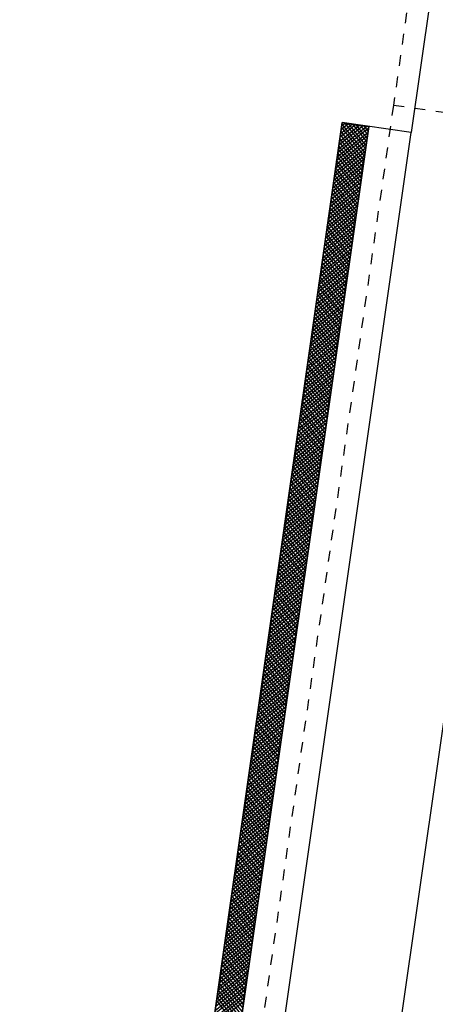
# Model space of a CAD drawing. Extents: x 459406 to 461721, y 413308 to 423218.
# Tile 24 of 256: x 460979 to 460995, y 413950 to 413987. Entities that reach past the tile are written whole.
import ezdxf

# ---------------------------------------------------------------- set-up
doc = ezdxf.new("R2010")
doc.units = 0
doc.header["$LTSCALE"] = 2
doc.header["$MEASUREMENT"] = 0
for name, pattern in [('AUSGEZOGEN', [0]), ('LT02', [0.4, 0.2, -0.2]), ('STRICHPT-X3', [3, 1.5, -0.75, 0, -0.75])]:
    doc.linetypes.add(name, pattern=pattern)
for name, color, linetype in [('ACHSE', 1, 'STRICHPT-X3'), ('FBR', 8, 'CONTINUOUS'), ('LAGEPLAN', 15, 'AUSGEZOGEN'), ('NBS-TRASSE', 7, 'CONTINUOUS')]:
    doc.layers.add(name, color=color, linetype=linetype)

msp = doc.modelspace()

# ---------------------------------------------------------------- linework, layer by layer
at = {"layer": 'ACHSE', "flags": 128}
msp.add_lwpolyline([(460985.548, 416976.25), (460982.742, 416926.329), (460979.936, 416876.407), (460977.13, 416826.486), (460974.324, 416776.565), (460971.518, 416726.644), (460968.712, 416676.723), (460965.906, 416626.802), (460963.1, 416576.88, 0), (460961.733, 416552.566, 0), (460960.294, 416526.959, -0.000009), (460958.89, 416501.998, 0.00001), (460957.487, 416477.038, 0.000001), (460956.785, 416464.557, -0.000001), (460956.084, 416452.077), (460954.681, 416427.117), (460953.278, 416402.156), (460951.875, 416377.196, 0.000027), (460951.185, 416364.909, -0.000114), (460950.495, 416352.621, -0.000169), (460950.493, 416352.583, 0.000019), (460950.473, 416352.235, 0.002347), (460949.964, 416342.501, 0.0015), (460949.285, 416327.263, 0.002663), (460948.888, 416316.296, 0.002084), (460948.513, 416302.275, 0.002087), (460948.283, 416289.783, 0.002085), (460948.158, 416277.278, 0.002085), (460948.137, 416264.779, 0.002085), (460948.22, 416252.279, 0.002086), (460948.407, 416239.774, 0.002088), (460948.699, 416227.283, 0.002084), (460949.095, 416214.794, 0.002083), (460949.595, 416202.3, 0.002081), (460950.199, 416189.812, 0.002082), (460950.907, 416177.335, 0.002086), (460951.719, 416164.862, 0.002086), (460952.635, 416152.395, 0.002087), (460953.654, 416139.944, 0.002084), (460954.779, 416127.487, 0.002085), (460956.008, 416115.039, 0.002088), (460957.338, 416102.619, 0.002086), (460958.772, 416090.211, 0.002083), (460960.312, 416077.796, 0.002082), (460961.956, 416065.389, 0.002087), (460963.699, 416053.027, 0.002086), (460965.546, 416040.675, 0.002083), (460967.499, 416028.318, 0.00208), (460969.554, 416015.985, 0.002081), (460971.71, 416003.675, 0.002087), (460973.97, 415991.377, 0.002089), (460976.331, 415979.107, 0.002087), (460978.792, 415966.867, 0.002082), (460981.362, 415954.618, 0.002082), (460984.148, 415941.865, 0.002276), (460986.8, 415930.217, 0.001902), (460990.244, 415915.651, 0.002837), (460992.645, 415905.91, 0.000643), (460995.488, 415894.713, 0.001405), (460996.809, 415889.596, 0), (460998.528, 415883.015, 0.000001), (460998.872, 415881.699), (461005.191, 415857.511, 0.000017), (461008.351, 415845.417, -0.000015), (461011.511, 415833.323, -0.000002), (461014.671, 415821.229, -0.000002), (461017.83, 415809.135, -0.000001), (461020.99, 415797.041, 0.000005), (461024.149, 415784.946), (461030.468, 415760.758), (461036.787, 415736.57, 0.000028), (461038.983, 415728.166, -0.000015), (461041.179, 415719.762, -0.00065), (461041.486, 415718.58, -0.000124), (461043.088, 415712.377, -0.002577), (461045.469, 415702.947, -0.001641), (461049.083, 415688.106, -0.002531), (461051.665, 415677.106, -0.002087), (461054.672, 415663.739, -0.002079), (461057.313, 415651.527, -0.002077), (461059.854, 415639.283, -0.002078), (461062.295, 415627.009, -0.002083), (461064.629, 415614.743, -0.002085), (461066.86, 415602.46, -0.00208), (461068.994, 415590.128, -0.00208), (461071.024, 415577.786, -0.002082), (461072.949, 415565.443, -0.002086), (461074.772, 415553.076, -0.002086), (461076.492, 415540.695, -0.002081), (461078.107, 415528.309, -0.002078), (461079.622, 415515.892, -0.00208), (461081.034, 415503.452, -0.002087), (461082.339, 415491.041, -0.002085), (461083.54, 415478.621, -0.002078), (461084.641, 415466.147, -0.002076), (461085.638, 415453.67, -0.002082), (461086.529, 415441.219, -0.002088), (461087.317, 415428.753, -0.002085), (461088.001, 415416.263, -0.002081), (461088.581, 415403.772, -0.002082), (461089.057, 415391.285, -0.00208), (461089.429, 415378.795, -0.002078), (461089.697, 415366.294, -0.002082), (461089.861, 415353.787, -0.002085), (461089.921, 415341.295, -0.002085), (461089.877, 415328.803, -0.002082), (461089.728, 415316.296, -0.002078), (461089.475, 415303.794, -0.00208), (461089.119, 415291.304, -0.002082), (461088.658, 415278.809, -0.002084), (461088.094, 415266.325, -0.002082), (461087.426, 415253.85, -0.00208), (461086.653, 415241.367, -0.002079), (461085.777, 415228.897, -0.00208), (461084.797, 415216.436, -0.002085), (461083.633, 415203.064, -0.002418), (461082.526, 415191.54, -0.001753), (461080.941, 415176.374, -0.002741), (461079.84, 415166.685, -0.000279), (461078.804, 415158.036, -0.000933), (461078.489, 415155.455, -0.000004), (461077.263, 415145.575, -0.00001), (461076.803, 415141.87), (461073.723, 415117.061, 0.000001), (461071.82, 415101.734, 0.000001), (461070.643, 415092.251, 0.000018), (461069.104, 415079.846, -0.000014), (461067.564, 415067.441, -0.000008), (461066.024, 415055.036, 0.000011), (461064.484, 415042.632), (461058.325, 414993.013), (461052.166, 414943.394, -0.000009), (461049.086, 414918.584, 0.000009), (461046.006, 414893.774), (461039.847, 414844.155), (461033.688, 414794.536), (461027.529, 414744.917, -0.00001), (461024.449, 414720.107, 0.00001), (461021.369, 414695.298, 0.000001), (461018.29, 414670.488, -0.000001), (461015.21, 414645.678, 0), (461011.182, 414613.231, -0.000001), (461009.051, 414596.059, -0.000009), (461005.971, 414571.249, 0.00001), (461002.891, 414546.44), (460996.732, 414496.821), (460990.573, 414447.202), (460984.414, 414397.583, -0.000009), (460981.334, 414372.773, 0.000009), (460978.254, 414347.963), (460972.095, 414298.344), (460965.936, 414248.725), (460959.777, 414199.106, -0.00001), (460956.697, 414174.297, 0.00001), (460953.617, 414149.487, 0.000001), (460950.537, 414124.677, -0.000001), (460947.458, 414099.867, 0), (460943.43, 414067.42, -0.000001), (460941.299, 414050.248, -0.000009), (460938.219, 414025.438, 0.00001), (460935.139, 414000.629), (460928.98, 413951.01), (460922.821, 413901.391, 0.000001), (460919.742, 413876.581, -0.000001), (460916.662, 413851.771, -0.00001), (460913.582, 413826.961, 0.00001), (460910.502, 413802.152), (460904.343, 413752.533), (460898.184, 413702.914), (460892.025, 413653.295, -0.00001), (460888.945, 413628.486, 0.00001), (460885.865, 413603.676, 0.000001), (460882.785, 413578.866, -0.000001), (460879.706, 413554.056, 0), (460875.678, 413521.609, -0.000001), (460873.547, 413504.437, -0.000009), (460870.467, 413479.628, 0.00001), (460867.387, 413454.818), (460861.228, 413405.199), (460855.069, 413355.58, -0.000004), (460853.233, 413340.792, -0.000002), (460849.402, 413309.93)], format="xyb", dxfattribs=at)
at = {"layer": 'FBR'}
for points in [[(461019.632, 414695.514, 0.000001), (461016.553, 414670.704)], [(461023.106, 414695.082, 0.000001), (461020.026, 414670.272)], [(461038.488, 414693.173, 0.000001), (461035.408, 414668.363)], [(460985.9, 414549.589, 0), (460985.772, 414548.565), (460979.613, 414498.946), (460973.454, 414449.327), (460967.295, 414399.708, -0.000009), (460964.215, 414374.898, 0.000009), (460961.135, 414350.088), (460954.976, 414300.469), (460948.817, 414250.85), (460942.658, 414201.231, -0.00001), (460939.578, 414176.422, 0.00001), (460936.498, 414151.612, 0.000001), (460933.419, 414126.802), (460930.339, 414101.992), (460926.312, 414069.544), (460924.18, 414052.373, -0.000009), (460921.1, 414027.564, 0.00001), (460918.02, 414002.754), (460911.861, 413953.135), (460905.702, 413903.516, 0.000001), (460902.623, 413878.706, -0.000001), (460899.543, 413853.896, -0.00001), (460896.463, 413829.087, 0.00001), (460893.383, 413804.277)], [(460988.836, 414447.418), (460982.677, 414397.799, -0.000009), (460979.597, 414372.989, 0.000009), (460976.517, 414348.179), (460970.358, 414298.56), (460964.199, 414248.941), (460958.04, 414199.322, -0.00001), (460954.96, 414174.512, 0.00001), (460951.88, 414149.703, 0.000001), (460948.801, 414124.893), (460945.721, 414100.083), (460941.694, 414067.635), (460939.562, 414050.464, -0.000009), (460936.482, 414025.654, 0.00001), (460933.402, 414000.845), (460927.243, 413951.226), (460921.084, 413901.607, 0.000001), (460918.005, 413876.797, -0.000001), (460914.925, 413851.987, -0.00001), (460911.845, 413827.177, 0.00001), (460908.765, 413802.368)], [(460992.31, 414446.986), (460986.151, 414397.367, -0.000009), (460983.071, 414372.557, 0.000009), (460979.991, 414347.747), (460973.832, 414298.128), (460967.673, 414248.509), (460961.514, 414198.89, -0.00001), (460958.434, 414174.081, 0.00001), (460955.354, 414149.271, 0.000001), (460952.274, 414124.461), (460949.195, 414099.651), (460945.167, 414067.204), (460943.036, 414050.032, -0.000009), (460939.956, 414025.223, 0.00001), (460936.876, 414000.413), (460930.717, 413950.794), (460924.558, 413901.175, 0.000001), (460921.478, 413876.365, -0.000001), (460918.399, 413851.555, -0.00001), (460915.319, 413826.746, 0.00001), (460912.239, 413801.936)], [(461007.692, 414445.077), (461001.533, 414395.458, -0.000009), (460998.453, 414370.648, 0.000009), (460995.373, 414345.838), (460989.214, 414296.219), (460983.055, 414246.6), (460976.896, 414196.981, -0.00001), (460973.816, 414172.171, 0.00001), (460970.736, 414147.362, 0.000001), (460967.656, 414122.552), (460964.577, 414097.742), (460960.549, 414065.295), (460958.418, 414048.123, -0.000009), (460955.338, 414023.313, 0.00001), (460952.258, 413998.504), (460946.099, 413948.885), (460939.94, 413899.266, 0.000001), (460936.86, 413874.456, -0.000001), (460933.781, 413849.646, -0.00001), (460930.701, 413824.836, 0.00001), (460927.621, 413800.027)]]:
    msp.add_lwpolyline(points, format="xyb", dxfattribs=at)
at = {"layer": 'LAGEPLAN', "linetype": 'LT02'}
for p, q in [((461003.747, 414056.305), (460993.411, 413983.962)), ((460993.411, 413983.962), (460983.52, 413914.742)), ((460993.411, 413983.962), (461008.161, 413981.852))]:
    msp.add_line(p, q, dxfattribs=at)
at = {"layer": 'LAGEPLAN'}
for p, q in [((460994.779, 413987.885), (460994.072, 413982.936)), ((460980.601, 413907.078), (460991.492, 413983.304)), ((460991.492, 413983.304), (460990.891, 413979.102)), ((460991.392, 413982.607), (460992.146, 413983.211)), ((460992.01, 413983.23), (460991.413, 413982.752)), ((460991.433, 413982.896), (460991.875, 413983.25)), ((460991.739, 413983.269), (460991.454, 413983.041)), ((460991.475, 413983.186), (460991.603, 413983.288)), ((460992.343, 413982.189), (460991.485, 413983.26)), ((460994.072, 413982.936), (460991.492, 413983.304)), ((460991.492, 413983.304), (460992.482, 413983.163)), ((460991.589, 413983.291), (460992.362, 413982.325)), ((460992.382, 413982.461), (460991.733, 413983.27)), ((460991.878, 413983.249), (460992.401, 413982.597)), ((460992.42, 413982.732), (460992.023, 413983.228)), ((460992.168, 413983.208), (460992.44, 413982.868)), ((460992.482, 413983.163), (460981.59, 413906.937)), ((460992.488, 413983.162), (460982.587, 413913.866)), ((460984.171, 413913.639), (460994.072, 413982.936)), ((460991.309, 413982.028), (460992.45, 413982.942)), ((460992.471, 413983.087), (460991.33, 413982.173)), ((460991.351, 413982.317), (460992.417, 413983.172)), ((460992.282, 413983.191), (460991.371, 413982.462)), ((460991.427, 413982.853), (460992.285, 413981.782)), ((460992.304, 413981.918), (460991.446, 413982.988)), ((460991.466, 413983.124), (460992.323, 413982.054)), ((460992.459, 413983.004), (460992.312, 413983.187)), ((460992.388, 413982.508), (460991.247, 413981.594)), ((460991.268, 413981.739), (460992.409, 413982.653)), ((460992.43, 413982.797), (460991.289, 413981.883)), ((460991.388, 413982.581), (460992.246, 413981.511)), ((460992.265, 413981.646), (460991.408, 413982.717)), ((460992.347, 413982.219), (460991.206, 413981.305)), ((460991.227, 413981.449), (460992.368, 413982.363)), ((460992.188, 413981.104), (460991.33, 413982.174)), ((460991.35, 413982.31), (460992.207, 413981.239)), ((460992.226, 413981.375), (460991.369, 413982.445)), ((460991.144, 413980.87), (460992.285, 413981.785)), ((460992.306, 413981.929), (460991.165, 413981.015)), ((460991.185, 413981.16), (460992.326, 413982.074)), ((460991.272, 413981.767), (460992.129, 413980.696)), ((460992.149, 413980.832), (460991.291, 413981.902)), ((460991.311, 413982.038), (460992.168, 413980.968)), ((460991.103, 413980.581), (460992.244, 413981.495)), ((460992.264, 413981.64), (460991.123, 413980.726)), ((460991.233, 413981.495), (460992.091, 413980.425)), ((460992.11, 413980.561), (460991.253, 413981.631)), ((460992.182, 413981.061), (460991.041, 413980.147)), ((460991.061, 413980.292), (460992.202, 413981.206)), ((460992.223, 413981.35), (460991.082, 413980.436)), ((460992.032, 413980.018), (460991.175, 413981.088)), ((460991.194, 413981.224), (460992.052, 413980.153)), ((460992.071, 413980.289), (460991.214, 413981.36)), ((460990.978, 413979.713), (460992.12, 413980.627)), ((460992.14, 413980.772), (460990.999, 413979.858)), ((460991.02, 413980.002), (460992.161, 413980.916)), ((460991.117, 413980.681), (460991.974, 413979.611)), ((460991.994, 413979.746), (460991.136, 413980.817)), ((460991.156, 413980.952), (460992.013, 413979.882)), ((460990.937, 413979.423), (460992.078, 413980.338)), ((460992.099, 413980.482), (460990.958, 413979.568)), ((460991.916, 413979.203), (460991.059, 413980.274)), ((460991.078, 413980.409), (460991.936, 413979.339)), ((460991.955, 413979.475), (460991.097, 413980.545)), ((460992.016, 413979.904), (460990.875, 413978.989)), ((460990.896, 413979.134), (460992.037, 413980.048)), ((460992.058, 413980.193), (460990.916, 413979.279)), ((460991.877, 413978.932), (460991.02, 413980.002)), ((460991.039, 413980.138), (460991.897, 413979.068)), ((460991.975, 413979.614), (460990.834, 413978.7)), ((460990.854, 413978.845), (460991.996, 413979.759)), ((460990.962, 413979.595), (460991.819, 413978.525)), ((460991.839, 413978.66), (460990.981, 413979.731)), ((460991, 413979.867), (460991.858, 413978.796)), ((460990.772, 413978.266), (460991.913, 413979.18)), ((460991.934, 413979.325), (460990.792, 413978.411)), ((460990.813, 413978.555), (460991.954, 413979.469)), ((460991.761, 413978.118), (460990.903, 413979.188)), ((460990.923, 413979.324), (460991.78, 413978.253)), ((460991.8, 413978.389), (460990.942, 413979.459)), ((460990.891, 413979.102), (460989.477, 413969.201)), ((460990.73, 413977.977), (460991.871, 413978.891)), ((460991.892, 413979.035), (460990.751, 413978.121)), ((460991.722, 413977.846), (460990.865, 413978.916)), ((460990.884, 413979.052), (460991.742, 413977.982)), ((460991.809, 413978.457), (460990.668, 413977.542)), ((460990.689, 413977.687), (460991.83, 413978.601)), ((460991.851, 413978.746), (460990.71, 413977.832)), ((460990.807, 413978.509), (460991.664, 413977.439)), ((460991.683, 413977.575), (460990.826, 413978.645)), ((460990.845, 413978.781), (460991.703, 413977.71)), ((460991.768, 413978.167), (460990.627, 413977.253)), ((460990.648, 413977.398), (460991.789, 413978.312)), ((460991.606, 413977.032), (460990.748, 413978.102)), ((460990.768, 413978.238), (460991.625, 413977.167)), ((460991.645, 413977.303), (460990.787, 413978.374)), ((460990.565, 413976.819), (460991.706, 413977.733)), ((460991.727, 413977.878), (460990.586, 413976.964)), ((460990.606, 413977.108), (460991.747, 413978.023)), ((460990.69, 413977.695), (460991.548, 413976.625)), ((460991.567, 413976.76), (460990.71, 413977.831)), ((460990.729, 413977.966), (460991.586, 413976.896)), ((460990.524, 413976.53), (460991.665, 413977.444)), ((460991.685, 413977.588), (460990.544, 413976.674)), ((460990.651, 413977.423), (460991.509, 413976.353)), ((460991.528, 413976.489), (460990.671, 413977.559)), ((460991.603, 413977.01), (460990.462, 413976.096)), ((460990.482, 413976.24), (460991.623, 413977.154)), ((460991.644, 413977.299), (460990.503, 413976.385)), ((460991.451, 413975.946), (460990.593, 413977.016)), ((460990.613, 413977.152), (460991.47, 413976.082)), ((460991.489, 413976.217), (460990.632, 413977.288)), ((460991.561, 413976.72), (460990.42, 413975.806)), ((460990.441, 413975.951), (460991.582, 413976.865)), ((460990.535, 413976.609), (460991.393, 413975.539)), ((460991.412, 413975.674), (460990.554, 413976.745)), ((460990.574, 413976.881), (460991.431, 413975.81)), ((460990.358, 413975.372), (460991.499, 413976.286)), ((460991.52, 413976.431), (460990.379, 413975.517)), ((460990.4, 413975.661), (460991.541, 413976.576)), ((460990.496, 413976.338), (460991.354, 413975.267)), ((460991.373, 413975.403), (460990.516, 413976.473)), ((460990.317, 413975.083), (460991.458, 413975.997)), ((460991.479, 413976.141), (460990.338, 413975.227)), ((460991.296, 413974.86), (460990.438, 413975.93)), ((460990.457, 413976.066), (460991.315, 413974.996)), ((460991.334, 413975.132), (460990.477, 413976.202)), ((460991.396, 413975.563), (460990.255, 413974.649)), ((460990.276, 413974.793), (460991.417, 413975.707)), ((460991.437, 413975.852), (460990.296, 413974.938)), ((460990.38, 413975.523), (460991.237, 413974.453)), ((460991.257, 413974.589), (460990.399, 413975.659)), ((460990.419, 413975.795), (460991.276, 413974.724)), ((460990.193, 413974.214), (460991.334, 413975.129)), ((460991.355, 413975.273), (460990.214, 413974.359)), ((460990.234, 413974.504), (460991.375, 413975.418)), ((460990.341, 413975.252), (460991.199, 413974.181)), ((460991.218, 413974.317), (460990.36, 413975.387)), ((460990.152, 413973.925), (460991.293, 413974.839)), ((460991.313, 413974.984), (460990.172, 413974.07)), ((460991.14, 413973.774), (460990.283, 413974.845)), ((460990.302, 413974.98), (460991.16, 413973.91)), ((460991.179, 413974.046), (460990.322, 413975.116)), ((460991.231, 413974.405), (460990.09, 413973.491)), ((460990.11, 413973.636), (460991.251, 413974.55)), ((460991.272, 413974.695), (460990.131, 413973.78)), ((460990.225, 413974.437), (460991.082, 413973.367)), ((460991.102, 413973.503), (460990.244, 413974.573)), ((460990.264, 413974.709), (460991.121, 413973.639)), ((460991.189, 413974.116), (460990.048, 413973.202)), ((460990.069, 413973.346), (460991.21, 413974.26)), ((460991.024, 413972.96), (460990.167, 413974.03)), ((460990.186, 413974.166), (460991.043, 413973.096)), ((460991.063, 413973.231), (460990.205, 413974.302)), ((460989.986, 413972.768), (460991.127, 413973.682)), ((460991.148, 413973.826), (460990.007, 413972.912)), ((460990.028, 413973.057), (460991.169, 413973.971)), ((460990.985, 413972.688), (460990.128, 413973.759)), ((460990.147, 413973.894), (460991.005, 413972.824)), ((460989.945, 413972.478), (460991.086, 413973.392)), ((460991.107, 413973.537), (460989.965, 413972.623)), ((460990.07, 413973.352), (460990.927, 413972.281)), ((460990.946, 413972.417), (460990.089, 413973.487)), ((460990.108, 413973.623), (460990.966, 413972.553)), ((460991.024, 413972.958), (460989.883, 413972.044)), ((460989.903, 413972.189), (460991.044, 413973.103)), ((460991.065, 413973.248), (460989.924, 413972.333)), ((460990.869, 413971.874), (460990.011, 413972.944)), ((460990.031, 413973.08), (460990.888, 413972.01)), ((460990.908, 413972.146), (460990.05, 413973.216)), ((460990.982, 413972.669), (460989.841, 413971.755)), ((460989.862, 413971.899), (460991.003, 413972.813)), ((460990.83, 413971.603), (460989.973, 413972.673)), ((460989.992, 413972.809), (460990.849, 413971.738)), ((460989.779, 413971.321), (460990.92, 413972.235)), ((460990.941, 413972.379), (460989.8, 413971.465)), ((460989.821, 413971.61), (460990.962, 413972.524)), ((460989.914, 413972.266), (460990.772, 413971.195)), ((460990.791, 413971.331), (460989.934, 413972.401)), ((460989.953, 413972.537), (460990.811, 413971.467)), ((460989.738, 413971.031), (460990.879, 413971.945)), ((460990.9, 413972.09), (460989.759, 413971.176)), ((460990.714, 413970.788), (460989.856, 413971.859)), ((460989.876, 413971.994), (460990.733, 413970.924)), ((460990.753, 413971.06), (460989.895, 413972.13)), ((460990.817, 413971.511), (460989.676, 413970.597)), ((460989.697, 413970.742), (460990.838, 413971.656)), ((460990.858, 413971.801), (460989.717, 413970.886)), ((460989.798, 413971.451), (460990.656, 413970.381)), ((460990.675, 413970.517), (460989.817, 413971.587)), ((460989.837, 413971.723), (460990.694, 413970.653)), ((460990.776, 413971.222), (460989.635, 413970.308)), ((460989.655, 413970.452), (460990.796, 413971.367)), ((460989.759, 413971.18), (460990.617, 413970.11)), ((460990.636, 413970.245), (460989.779, 413971.316)), ((460989.573, 413969.874), (460990.714, 413970.788)), ((460990.734, 413970.932), (460989.593, 413970.018)), ((460989.614, 413970.163), (460990.755, 413971.077)), ((460990.559, 413969.702), (460989.701, 413970.773)), ((460989.721, 413970.908), (460990.578, 413969.838)), ((460990.597, 413969.974), (460989.74, 413971.044)), ((460990.652, 413970.354), (460989.511, 413969.44)), ((460989.531, 413969.584), (460990.672, 413970.498)), ((460990.693, 413970.643), (460989.552, 413969.729)), ((460989.643, 413970.366), (460990.5, 413969.295)), ((460990.52, 413969.431), (460989.662, 413970.501)), ((460989.682, 413970.637), (460990.539, 413969.567)), ((460990.61, 413970.064), (460989.469, 413969.15)), ((460989.49, 413969.295), (460990.631, 413970.209)), ((460989.604, 413970.094), (460990.462, 413969.024)), ((460990.481, 413969.16), (460989.624, 413970.23)), ((460989.407, 413968.716), (460990.548, 413969.63)), ((460990.569, 413969.775), (460989.428, 413968.861)), ((460989.449, 413969.005), (460990.59, 413969.92)), ((460990.403, 413968.617), (460989.546, 413969.687)), ((460989.565, 413969.823), (460990.423, 413968.752)), ((460990.442, 413968.888), (460989.585, 413969.958)), ((460989.366, 413968.427), (460990.507, 413969.341)), ((460990.528, 413969.485), (460989.387, 413968.571)), ((460989.488, 413969.28), (460990.345, 413968.209)), ((460990.365, 413968.345), (460989.507, 413969.415)), ((460989.527, 413969.551), (460990.384, 413968.481)), ((460989.477, 413969.201), (460988.062, 413959.3)), ((460990.445, 413968.907), (460989.304, 413967.993)), ((460989.325, 413968.137), (460990.466, 413969.051)), ((460990.486, 413969.196), (460989.345, 413968.282)), ((460989.449, 413969.008), (460990.306, 413967.938)), ((460990.326, 413968.074), (460989.468, 413969.144)), ((460990.404, 413968.617), (460989.263, 413967.703)), ((460989.283, 413967.848), (460990.424, 413968.762)), ((460990.248, 413967.531), (460989.391, 413968.601)), ((460989.41, 413968.737), (460990.268, 413967.667)), ((460990.287, 413967.802), (460989.43, 413968.873)), ((460989.201, 413967.269), (460990.342, 413968.183)), ((460990.362, 413968.328), (460989.221, 413967.414)), ((460989.242, 413967.559), (460990.383, 413968.473)), ((460989.333, 413968.194), (460990.19, 413967.124)), ((460990.21, 413967.259), (460989.352, 413968.33)), ((460989.371, 413968.465), (460990.229, 413967.395)), ((460989.159, 413966.98), (460990.3, 413967.894)), ((460990.321, 413968.039), (460989.18, 413967.124)), ((460990.132, 413966.716), (460989.275, 413967.787)), ((460989.294, 413967.922), (460990.151, 413966.852)), ((460990.171, 413966.988), (460989.313, 413968.058)), ((460990.238, 413967.46), (460989.097, 413966.546)), ((460989.118, 413966.69), (460990.259, 413967.604)), ((460990.279, 413967.749), (460989.139, 413966.835)), ((460990.093, 413966.445), (460989.236, 413967.515)), ((460989.255, 413967.651), (460990.113, 413966.581)), ((460990.197, 413967.17), (460989.056, 413966.256)), ((460989.077, 413966.401), (460990.217, 413967.315)), ((460989.178, 413967.108), (460990.035, 413966.038)), ((460990.054, 413966.174), (460989.197, 413967.244)), ((460989.216, 413967.38), (460990.074, 413966.309)), ((460988.994, 413965.822), (460990.135, 413966.736)), ((460990.155, 413966.881), (460989.014, 413965.967)), ((460989.035, 413966.112), (460990.176, 413967.026)), ((460989.977, 413965.631), (460989.119, 413966.701)), ((460989.139, 413966.837), (460989.996, 413965.766)), ((460990.016, 413965.902), (460989.158, 413966.972)), ((460988.952, 413965.533), (460990.093, 413966.447)), ((460990.114, 413966.592), (460988.973, 413965.678)), ((460989.938, 413965.359), (460989.081, 413966.429)), ((460989.1, 413966.565), (460989.957, 413965.495)), ((460990.031, 413966.013), (460988.89, 413965.099)), ((460988.911, 413965.243), (460990.052, 413966.157)), ((460990.073, 413966.302), (460988.932, 413965.388)), ((460989.022, 413966.022), (460989.88, 413964.952)), ((460989.899, 413965.088), (460989.042, 413966.158)), ((460989.061, 413966.294), (460989.919, 413965.223)), ((460988.828, 413964.665), (460989.969, 413965.579)), ((460989.99, 413965.723), (460988.849, 413964.809)), ((460988.87, 413964.954), (460990.011, 413965.868)), ((460989.822, 413964.545), (460988.964, 413965.615)), ((460988.984, 413965.751), (460989.841, 413964.681)), ((460989.86, 413964.816), (460989.003, 413965.886)), ((460988.787, 413964.375), (460989.928, 413965.289)), ((460989.949, 413965.434), (460988.808, 413964.52)), ((460988.906, 413965.208), (460989.763, 413964.138)), ((460989.783, 413964.273), (460988.925, 413965.344)), ((460988.945, 413965.479), (460989.802, 413964.409)), ((460989.866, 413964.855), (460988.725, 413963.941)), ((460988.746, 413964.086), (460989.887, 413965)), ((460989.907, 413965.145), (460988.766, 413964.231)), ((460988.867, 413964.936), (460989.725, 413963.866)), ((460989.744, 413964.002), (460988.887, 413965.072)), ((460989.825, 413964.566), (460988.684, 413963.652)), ((460988.704, 413963.796), (460989.845, 413964.711)), ((460989.666, 413963.459), (460988.809, 413964.529)), ((460988.828, 413964.665), (460989.686, 413963.595)), ((460989.705, 413963.73), (460988.848, 413964.801)), ((460988.622, 413963.218), (460989.763, 413964.132)), ((460989.783, 413964.276), (460988.642, 413963.362)), ((460988.663, 413963.507), (460989.804, 413964.421)), ((460988.751, 413964.122), (460989.608, 413963.052)), ((460989.628, 413963.188), (460988.77, 413964.258)), ((460988.79, 413964.394), (460989.647, 413963.323)), ((460988.58, 413962.928), (460989.721, 413963.842)), ((460989.742, 413963.987), (460988.601, 413963.073)), ((460988.712, 413963.851), (460989.569, 413962.78)), ((460989.589, 413962.916), (460988.732, 413963.986)), ((460989.659, 413963.408), (460988.518, 413962.494)), ((460988.539, 413962.639), (460989.68, 413963.553)), ((460989.701, 413963.698), (460988.56, 413962.784)), ((460989.511, 413962.373), (460988.654, 413963.443)), ((460988.673, 413963.579), (460989.531, 413962.509)), ((460989.55, 413962.645), (460988.693, 413963.715)), ((460989.618, 413963.119), (460988.477, 413962.205)), ((460988.498, 413962.349), (460989.639, 413963.264)), ((460988.596, 413963.036), (460989.453, 413961.966)), ((460989.473, 413962.102), (460988.615, 413963.172)), ((460988.635, 413963.308), (460989.492, 413962.237)), ((460988.415, 413961.771), (460989.556, 413962.685)), ((460989.577, 413962.829), (460988.436, 413961.915)), ((460988.456, 413962.06), (460989.597, 413962.974)), ((460988.557, 413962.765), (460989.414, 413961.695)), ((460989.434, 413961.83), (460988.576, 413962.9)), ((460988.374, 413961.481), (460989.515, 413962.395)), ((460989.535, 413962.54), (460988.394, 413961.626)), ((460989.356, 413961.287), (460988.499, 413962.358)), ((460988.518, 413962.493), (460989.376, 413961.423)), ((460989.395, 413961.559), (460988.538, 413962.629)), ((460989.452, 413961.961), (460988.312, 413961.047)), ((460988.332, 413961.192), (460989.473, 413962.106)), ((460989.494, 413962.251), (460988.353, 413961.337)), ((460988.441, 413961.95), (460989.298, 413960.88)), ((460989.317, 413961.016), (460988.46, 413962.086)), ((460988.479, 413962.222), (460989.337, 413961.152)), ((460989.411, 413961.672), (460988.27, 413960.758)), ((460988.291, 413960.903), (460989.432, 413961.817)), ((460989.24, 413960.473), (460988.382, 413961.543)), ((460988.402, 413961.679), (460989.259, 413960.609)), ((460989.279, 413960.744), (460988.421, 413961.815)), ((460988.208, 413960.324), (460989.349, 413961.238)), ((460989.37, 413961.383), (460988.229, 413960.468)), ((460988.25, 413960.613), (460989.39, 413961.527)), ((460989.201, 413960.202), (460988.344, 413961.272)), ((460988.363, 413961.407), (460989.22, 413960.337)), ((460989.287, 413960.804), (460988.146, 413959.89)), ((460988.167, 413960.034), (460989.308, 413960.948)), ((460989.328, 413961.093), (460988.188, 413960.179)), ((460988.285, 413960.865), (460989.143, 413959.794)), ((460989.162, 413959.93), (460988.305, 413961)), ((460988.324, 413961.136), (460989.182, 413960.066)), ((460989.246, 413960.514), (460988.105, 413959.6)), ((460988.126, 413959.745), (460989.266, 413960.659)), ((460989.085, 413959.387), (460988.227, 413960.457)), ((460988.247, 413960.593), (460989.104, 413959.523)), ((460989.123, 413959.659), (460988.266, 413960.729)), ((460988.043, 413959.166), (460989.184, 413960.08)), ((460989.204, 413960.225), (460988.064, 413959.311)), ((460988.084, 413959.456), (460989.225, 413960.37)), ((460989.046, 413959.116), (460988.189, 413960.186)), ((460988.208, 413960.322), (460989.065, 413959.251)), ((460988.001, 413958.877), (460989.142, 413959.791)), ((460989.163, 413959.936), (460988.022, 413959.022)), ((460988.13, 413959.779), (460988.988, 413958.709)), ((460989.007, 413958.844), (460988.15, 413959.914)), ((460988.169, 413960.05), (460989.026, 413958.98)), ((460989.08, 413959.357), (460987.939, 413958.443)), ((460987.96, 413958.587), (460989.101, 413959.501)), ((460989.122, 413959.646), (460987.981, 413958.732)), ((460988.93, 413958.301), (460988.072, 413959.372)), ((460988.092, 413959.507), (460988.949, 413958.437)), ((460988.968, 413958.573), (460988.111, 413959.643)), ((460988.062, 413959.3), (460986.647, 413949.399)), ((460989.039, 413959.067), (460987.898, 413958.153)), ((460987.919, 413958.298), (460989.06, 413959.212)), ((460988.014, 413958.964), (460988.871, 413957.894)), ((460988.891, 413958.03), (460988.033, 413959.1)), ((460988.053, 413959.236), (460988.91, 413958.166)), ((460987.836, 413957.719), (460988.977, 413958.633)), ((460988.998, 413958.778), (460987.857, 413957.864)), ((460987.877, 413958.009), (460989.018, 413958.923)), ((460987.975, 413958.693), (460988.833, 413957.623)), ((460988.852, 413957.758), (460987.995, 413958.829)), ((460987.795, 413957.43), (460988.936, 413958.344)), ((460988.956, 413958.489), (460987.815, 413957.575)), ((460988.774, 413957.216), (460987.917, 413958.286)), ((460987.936, 413958.421), (460988.794, 413957.351)), ((460988.813, 413957.487), (460987.956, 413958.557)), ((460988.874, 413957.91), (460987.733, 413956.996)), ((460987.753, 413957.14), (460988.894, 413958.054)), ((460988.915, 413958.199), (460987.774, 413957.285)), ((460987.859, 413957.879), (460988.716, 413956.808)), ((460988.736, 413956.944), (460987.878, 413958.014)), ((460987.898, 413958.15), (460988.755, 413957.08)), ((460988.832, 413957.62), (460987.691, 413956.706)), ((460987.712, 413956.851), (460988.853, 413957.765)), ((460987.82, 413957.607), (460988.677, 413956.537)), ((460988.697, 413956.673), (460987.839, 413957.743)), ((460987.629, 413956.272), (460988.77, 413957.186)), ((460988.791, 413957.331), (460987.65, 413956.417)), ((460987.671, 413956.562), (460988.812, 413957.476)), ((460988.619, 413956.13), (460987.762, 413957.2)), ((460987.781, 413957.336), (460988.639, 413956.265)), ((460988.658, 413956.401), (460987.801, 413957.471)), ((460987.588, 413955.983), (460988.729, 413956.897)), ((460988.75, 413957.042), (460987.609, 413956.128)), ((460987.704, 413956.793), (460988.561, 413955.723)), ((460988.58, 413955.858), (460987.723, 413956.928)), ((460987.742, 413957.064), (460988.6, 413955.994)), ((460988.667, 413956.463), (460987.526, 413955.549)), ((460987.547, 413955.694), (460988.688, 413956.608)), ((460988.708, 413956.752), (460987.567, 413955.838)), ((460987.665, 413956.521), (460988.522, 413955.451)), ((460988.542, 413955.587), (460987.684, 413956.657)), ((460987.464, 413955.115), (460988.605, 413956.029)), ((460988.625, 413956.173), (460987.485, 413955.259)), ((460987.505, 413955.404), (460988.646, 413956.318)), ((460988.464, 413955.044), (460987.607, 413956.114)), ((460987.626, 413956.25), (460988.483, 413955.18)), ((460988.503, 413955.315), (460987.646, 413956.386)), ((460987.423, 413954.825), (460988.563, 413955.739)), ((460988.584, 413955.884), (460987.443, 413954.97)), ((460987.549, 413955.707), (460988.406, 413954.637)), ((460988.425, 413954.772), (460987.568, 413955.843)), ((460987.587, 413955.978), (460988.445, 413954.908)), ((460988.501, 413955.305), (460987.361, 413954.391)), ((460987.381, 413954.536), (460988.522, 413955.45)), ((460988.543, 413955.595), (460987.402, 413954.681)), ((460988.348, 413954.23), (460987.49, 413955.3)), ((460987.51, 413955.435), (460988.367, 413954.365)), ((460988.386, 413954.501), (460987.529, 413955.571)), ((460988.46, 413955.016), (460987.319, 413954.102)), ((460987.34, 413954.247), (460988.481, 413955.161)), ((460988.309, 413953.958), (460987.452, 413955.028)), ((460987.471, 413955.164), (460988.328, 413954.094)), ((460987.257, 413953.668), (460988.398, 413954.582)), ((460988.419, 413954.727), (460987.278, 413953.813)), ((460987.299, 413953.957), (460988.439, 413954.871)), ((460987.393, 413954.621), (460988.251, 413953.551)), ((460988.27, 413953.687), (460987.413, 413954.757)), ((460987.432, 413954.892), (460988.29, 413953.822)), ((460987.216, 413953.378), (460988.357, 413954.292)), ((460988.377, 413954.437), (460987.237, 413953.523)), ((460988.193, 413953.144), (460987.335, 413954.214)), ((460987.355, 413954.35), (460988.212, 413953.279)), ((460988.231, 413953.415), (460987.374, 413954.485)), ((460988.295, 413953.858), (460987.154, 413952.944)), ((460987.175, 413953.089), (460988.315, 413954.003)), ((460988.336, 413954.148), (460987.195, 413953.234)), ((460988.154, 413952.872), (460987.296, 413953.942)), ((460987.316, 413954.078), (460988.173, 413953.008)), ((460988.253, 413953.569), (460987.113, 413952.655)), ((460987.133, 413952.8), (460988.274, 413953.714)), ((460987.238, 413953.535), (460988.096, 413952.465)), ((460988.115, 413952.601), (460987.258, 413953.671)), ((460987.277, 413953.807), (460988.134, 413952.737)), ((460987.05, 413952.221), (460988.191, 413953.135)), ((460988.212, 413953.28), (460987.071, 413952.366)), ((460987.092, 413952.51), (460988.233, 413953.424)), ((460988.037, 413952.058), (460987.18, 413953.128)), ((460987.199, 413953.264), (460988.057, 413952.194)), ((460988.076, 413952.329), (460987.219, 413953.399)), ((460987.009, 413951.931), (460988.15, 413952.845)), ((460988.171, 413952.99), (460987.03, 413952.076)), ((460987.122, 413952.721), (460987.979, 413951.651)), ((460987.999, 413951.786), (460987.141, 413952.857)), ((460987.161, 413952.992), (460988.018, 413951.922)), ((460988.088, 413952.411), (460986.947, 413951.497)), ((460986.968, 413951.642), (460988.109, 413952.556)), ((460988.129, 413952.701), (460986.988, 413951.787)), ((460987.083, 413952.449), (460987.94, 413951.379)), ((460987.96, 413951.515), (460987.102, 413952.585)), ((460988.047, 413952.122), (460986.906, 413951.208)), ((460986.926, 413951.353), (460988.067, 413952.267)), ((460987.882, 413950.972), (460987.025, 413952.042)), ((460987.044, 413952.178), (460987.902, 413951.108)), ((460987.921, 413951.244), (460987.064, 413952.314)), ((460986.844, 413950.774), (460987.985, 413951.688)), ((460988.005, 413951.833), (460986.864, 413950.919)), ((460986.885, 413951.063), (460988.026, 413951.977)), ((460986.967, 413951.635), (460987.824, 413950.565)), ((460987.843, 413950.701), (460986.986, 413951.771)), ((460987.006, 413951.906), (460987.863, 413950.836)), ((460987.923, 413951.254), (460986.782, 413950.34)), ((460986.802, 413950.485), (460987.943, 413951.399)), ((460987.964, 413951.543), (460986.823, 413950.629)), ((460986.928, 413951.364), (460987.785, 413950.293)), ((460987.805, 413950.429), (460986.947, 413951.499)), ((460987.881, 413950.964), (460986.74, 413950.05)), ((460986.761, 413950.195), (460987.902, 413951.109)), ((460987.727, 413949.886), (460986.87, 413950.956)), ((460986.889, 413951.092), (460987.747, 413950.022)), ((460987.766, 413950.158), (460986.909, 413951.228)), ((460986.678, 413949.616), (460987.819, 413950.53)), ((460987.84, 413950.675), (460986.699, 413949.761)), ((460986.72, 413949.906), (460987.861, 413950.82)), ((460986.812, 413950.549), (460987.669, 413949.479)), ((460987.688, 413949.615), (460986.831, 413950.685)), ((460986.85, 413950.821), (460987.708, 413949.751))]:
    msp.add_line(p, q, dxfattribs=at)
at = {"layer": 'NBS-TRASSE'}
msp.add_line((461035.924, 414245.446), (460988.425, 413913.029), dxfattribs=at)

doc.saveas('drawing.dxf')
